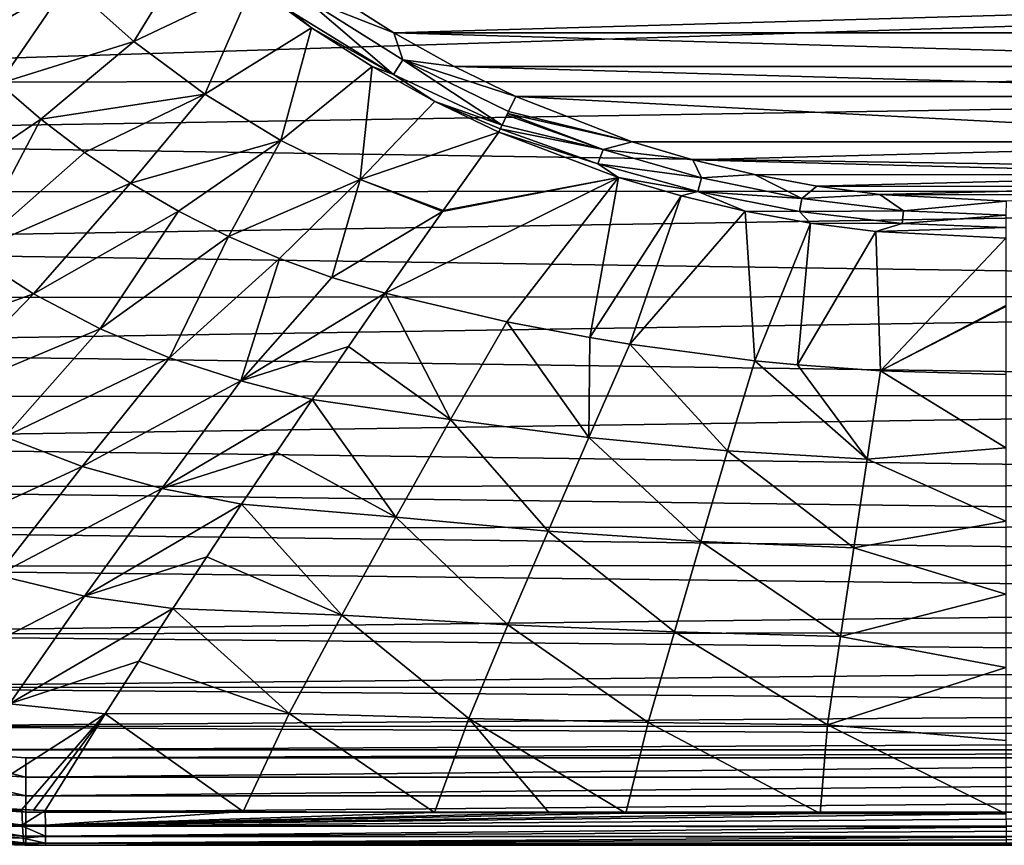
# Model space of a CAD drawing. Header units: metres. Extents: x -23 to 23, y -199 to 23.
# Tile 3 of 112: x -11 to 0, y -199 to -190. Entities that reach past the tile are written whole.
import ezdxf

# ---------------------------------------------------------------- set-up
doc = ezdxf.new("R2010")
doc.units = ezdxf.units.M
doc.layers.add('solid_509541_180_SW0001', color=7, linetype='CONTINUOUS')

msp = doc.modelspace()

# ---------------------------------------------------------------- linework, layer by layer
at = {"layer": 'solid_509541_180_SW0001'}
for points in [[(-9.252033, -188.639175, 231.221252), (-9.97134, -189.814896, 232.160309), (-10.722588, -189.1436, 232.001312)], [(-9.252033, -188.639175, 231.221252), (-8.612554, -189.168823, 231.362503), (-9.97134, -189.814896, 232.160309)], [(-20.209421, -189, 243), (-20.11816, -190.278244, 243), (20.209421, -189, 243)], [(-20.11816, -190.278244, 243), (20.120251, -190.262665, 243), (20.209421, -189, 243)], [(-10.722588, -189.1436, 232.001312), (-11.955863, -189.860336, 232.924286), (-12.370311, -189.403473, 232.838303)], [(-10.722588, -189.1436, 232.001312), (-11.510995, -190.293823, 233.009949), (-11.955863, -189.860336, 232.924286)], [(-9.97134, -189.814896, 232.160309), (-11.510995, -190.293823, 233.009949), (-10.722588, -189.1436, 232.001312)], [(-8.612554, -189.168823, 231.362503), (-9.159111, -190.41713, 232.312042), (-9.97134, -189.814896, 232.160309)], [(-8.612554, -189.168823, 231.362503), (-7.942437, -189.657379, 231.49501), (-9.159111, -190.41713, 232.312042)], [(-8.168844, -189.47435, 231.436356), (-7.942437, -189.657379, 231.49501), (-8.612554, -189.168823, 231.362503)], [(-8.032811, -189.310028, 231.328018), (-7.00144, -190.192108, 231.623062), (-8.168844, -189.47435, 231.436356)], [(-8.032811, -189.310028, 231.328018), (-7.667282, -189.287598, 231.300415), (-6.999511, -189.716263, 231.415268)], [(-8.032811, -189.310028, 231.328018), (-6.999511, -189.716263, 231.415268), (-6.894954, -190.024811, 231.518127)], [(-8.032811, -189.310028, 231.328018), (-6.894954, -190.024811, 231.518127), (-7.00144, -190.192108, 231.623062)], [(-6.999511, -189.716263, 231.415268), (-7.667282, -189.287598, 231.300415), (7.67481, -189.288803, 231.300735)], [(-6.999511, -189.716263, 231.415268), (7.67481, -189.288803, 231.300735), (7.008905, -189.71701, 231.415466)], [(-8.168844, -189.47435, 231.436356), (-7.00144, -190.192108, 231.623062), (-7.942437, -189.657379, 231.49501)], [(-7.942437, -189.657379, 231.49501), (-8.293336, -190.944794, 232.454742), (-9.159111, -190.41713, 232.312042)], [(-7.942437, -189.657379, 231.49501), (-7.246332, -190.101944, 231.617935), (-8.293336, -190.944794, 232.454742)], [(-7.00144, -190.192108, 231.623062), (-7.246332, -190.101944, 231.617935), (-7.942437, -189.657379, 231.49501)], [(-6.999511, -189.716263, 231.415268), (7.008905, -189.71701, 231.415466), (6.323131, -190.102386, 231.518738)], [(-6.310868, -190.102432, 231.518753), (-6.999511, -189.716263, 231.415268), (6.323131, -190.102386, 231.518738)], [(-6.894954, -190.024811, 231.518127), (-6.999511, -189.716263, 231.415268), (-6.310868, -190.102432, 231.518753)], [(-9.97134, -189.814896, 232.160309), (-11.037202, -190.702026, 233.094925), (-11.510995, -190.293823, 233.009949)], [(-9.159111, -190.41713, 232.312042), (-11.037202, -190.702026, 233.094925), (-9.97134, -189.814896, 232.160309)], [(-6.894954, -190.024811, 231.518127), (-5.762351, -190.772079, 231.76915), (-7.00144, -190.192108, 231.623062)], [(-6.894954, -190.024811, 231.518127), (-6.310868, -190.102432, 231.518753), (-5.605329, -190.44487, 231.610504)], [(-6.894954, -190.024811, 231.518127), (-5.605329, -190.44487, 231.610504), (-5.686886, -190.614532, 231.673813)], [(-6.894954, -190.024811, 231.518127), (-5.686886, -190.614532, 231.673813), (-5.762351, -190.772079, 231.76915)], [(-7.246332, -190.101944, 231.617935), (-7.384065, -191.392838, 232.586517), (-8.293336, -190.944794, 232.454742)], [(-7.246332, -190.101944, 231.617935), (-6.530007, -190.499802, 231.730423), (-7.384065, -191.392838, 232.586517)], [(-7.00144, -190.192108, 231.623062), (-6.530007, -190.499802, 231.730423), (-7.246332, -190.101944, 231.617935)], [(-6.310868, -190.102432, 231.518753), (6.323131, -190.102386, 231.518738), (5.621308, -190.443909, 231.610245)], [(-5.605329, -190.44487, 231.610504), (-6.310868, -190.102432, 231.518753), (5.621308, -190.443909, 231.610245)], [(-20.11816, -190.278244, 243), (-20.003981, -190.911911, 243), (20.120251, -190.262665, 243)], [(-20.003981, -190.911911, 243), (19.851479, -191.512939, 243), (20.120251, -190.262665, 243)], [(-11.510995, -190.293823, 233.009949), (-11.037202, -190.702026, 233.094925), (-12.523894, -191.710052, 234.34166)], [(-7.00144, -190.192108, 231.623062), (-5.762351, -190.772079, 231.76915), (-6.530007, -190.499802, 231.730423)], [(-9.159111, -190.41713, 232.312042), (-10.536251, -191.08284, 233.178802), (-11.037202, -190.702026, 233.094925)], [(-9.159111, -190.41713, 232.312042), (-10.010095, -191.434265, 233.261093), (-10.536251, -191.08284, 233.178802)], [(-8.293336, -190.944794, 232.454742), (-10.010095, -191.434265, 233.261093), (-9.159111, -190.41713, 232.312042)], [(-6.530007, -190.499802, 231.730423), (-5.799133, -190.849121, 231.831894), (-7.384065, -191.392838, 232.586517)], [(-5.782494, -190.814255, 231.801971), (-5.799133, -190.849121, 231.831894), (-6.530007, -190.499802, 231.730423)], [(-5.762351, -190.772079, 231.76915), (-5.782494, -190.814255, 231.801971), (-6.530007, -190.499802, 231.730423)], [(-5.686886, -190.614532, 231.673813), (-5.605329, -190.44487, 231.610504), (-4.272701, -190.960205, 231.748581)], [(-5.605329, -190.44487, 231.610504), (5.621308, -190.443909, 231.610245), (4.287943, -190.960449, 231.748657)], [(-4.272701, -190.960205, 231.748581), (-5.605329, -190.44487, 231.610504), (4.287943, -190.960449, 231.748657)], [(-5.686886, -190.614532, 231.673813), (-5.69813, -190.63797, 231.685547), (-5.762351, -190.772079, 231.76915)], [(-5.686886, -190.614532, 231.673813), (-4.272701, -190.960205, 231.748581), (-5.69813, -190.63797, 231.685547)], [(-11.037202, -190.702026, 233.094925), (-11.844543, -192.233231, 234.433395), (-12.523894, -191.710052, 234.34166)], [(-11.037202, -190.702026, 233.094925), (-10.536251, -191.08284, 233.178802), (-11.844543, -192.233231, 234.433395)], [(-5.69813, -190.63797, 231.685547), (-5.707743, -190.65802, 231.696228), (-5.762351, -190.772079, 231.76915)], [(-4.605062, -191.050293, 231.793747), (-5.762351, -190.772079, 231.76915), (-5.707743, -190.65802, 231.696228)], [(-4.605062, -191.050293, 231.793747), (-5.707743, -190.65802, 231.696228), (-5.69813, -190.63797, 231.685547)], [(-4.605062, -191.050293, 231.793747), (-5.69813, -190.63797, 231.685547), (-4.272701, -190.960205, 231.748581)], [(-5.799133, -190.849121, 231.831894), (-6.434978, -191.746902, 232.695175), (-7.384065, -191.392838, 232.586517)], [(-4.431066, -191.36998, 231.987503), (-6.434978, -191.746902, 232.695175), (-5.799133, -190.849121, 231.831894)], [(-4.666661, -191.213776, 231.899948), (-5.799133, -190.849121, 231.831894), (-5.782494, -190.814255, 231.801971)], [(-4.666661, -191.213776, 231.899948), (-4.431066, -191.36998, 231.987503), (-5.799133, -190.849121, 231.831894)], [(-4.605062, -191.050293, 231.793747), (-5.782494, -190.814255, 231.801971), (-5.762351, -190.772079, 231.76915)], [(-4.605062, -191.050293, 231.793747), (-4.666661, -191.213776, 231.899948), (-5.782494, -190.814255, 231.801971)], [(-20.003981, -190.911911, 243), (-19.844589, -191.536469, 243), (19.851479, -191.512939, 243)], [(-8.293336, -190.944794, 232.454742), (-9.461053, -191.754333, 233.341354), (-10.010095, -191.434265, 233.261093)], [(-8.293336, -190.944794, 232.454742), (-8.891977, -192.041321, 233.419052), (-9.461053, -191.754333, 233.341354)], [(-7.384065, -191.392838, 232.586517), (-8.891977, -192.041321, 233.419052), (-8.293336, -190.944794, 232.454742)], [(-4.605062, -191.050293, 231.793747), (-4.272701, -190.960205, 231.748581), (-3.580472, -191.166473, 231.803848)], [(-3.580472, -191.166473, 231.803848), (-4.272701, -190.960205, 231.748581), (4.287943, -190.960449, 231.748657)], [(-3.580472, -191.166473, 231.803848), (4.287943, -190.960449, 231.748657), (2.888651, -191.337479, 231.84967)], [(-10.536251, -191.08284, 233.178802), (-10.010095, -191.434265, 233.261093), (-11.844543, -192.233231, 234.433395)], [(-4.605062, -191.050293, 231.793747), (-3.481167, -191.37468, 231.879013), (-4.666661, -191.213776, 231.899948)], [(-4.605062, -191.050293, 231.793747), (-3.580472, -191.166473, 231.803848), (-3.481167, -191.37468, 231.879013)], [(-2.875201, -191.336594, 231.849442), (-3.580472, -191.166473, 231.803848), (2.888651, -191.337479, 231.84967)], [(-3.481167, -191.37468, 231.879013), (-3.580472, -191.166473, 231.803848), (-2.875201, -191.336594, 231.849442)], [(-4.666661, -191.213776, 231.899948), (-3.524218, -191.528702, 231.977753), (-4.431066, -191.36998, 231.987503)], [(-3.481167, -191.37468, 231.879013), (-3.524218, -191.528702, 231.977753), (-4.666661, -191.213776, 231.899948)], [(-7.384065, -191.392838, 232.586517), (-8.306251, -192.293671, 233.493698), (-8.891977, -192.041321, 233.419052)], [(-7.384065, -191.392838, 232.586517), (-7.70728, -192.510178, 233.564789), (-8.306251, -192.293671, 233.493698)], [(-6.442265, -191.757187, 232.705215), (-7.70728, -192.510178, 233.564789), (-7.384065, -191.392838, 232.586517)], [(-6.434978, -191.746902, 232.695175), (-6.442265, -191.757187, 232.705215), (-7.384065, -191.392838, 232.586517)], [(-4.431066, -191.36998, 231.987503), (-5.708632, -193.017014, 233.764923), (-7.097719, -192.689972, 233.631851)], [(-4.431066, -191.36998, 231.987503), (-7.097719, -192.689972, 233.631851), (-6.442265, -191.757187, 232.705215)], [(-4.431066, -191.36998, 231.987503), (-6.442265, -191.757187, 232.705215), (-6.434978, -191.746902, 232.695175)], [(-4.431066, -191.36998, 231.987503), (-4.757902, -193.198853, 233.839798), (-5.708632, -193.017014, 233.764923)], [(-4.431066, -191.36998, 231.987503), (-3.713388, -191.580292, 232.050842), (-4.757902, -193.198853, 233.839798)], [(-3.524218, -191.528702, 231.977753), (-3.713388, -191.580292, 232.050842), (-4.431066, -191.36998, 231.987503)], [(-3.481167, -191.37468, 231.879013), (-2.333937, -191.608765, 231.940628), (-3.524218, -191.528702, 231.977753)], [(-3.481167, -191.37468, 231.879013), (-2.875201, -191.336594, 231.849442), (-2.333937, -191.608765, 231.940628)], [(-2.160775, -191.469467, 231.88504), (-2.875201, -191.336594, 231.849442), (2.888651, -191.337479, 231.84967)], [(-2.333937, -191.608765, 231.940628), (-2.875201, -191.336594, 231.849442), (-2.160775, -191.469467, 231.88504)], [(-2.160775, -191.469467, 231.88504), (2.888651, -191.337479, 231.84967), (2.172566, -191.470474, 231.885315)], [(-19.844589, -191.536469, 243), (-19.640835, -192.148193, 243), (19.851479, -191.512939, 243)], [(-19.640835, -192.148193, 243), (19.405403, -192.718338, 243), (19.851479, -191.512939, 243)], [(-10.010095, -191.434265, 233.261093), (-11.120086, -192.696808, 234.523514), (-11.844543, -192.233231, 234.433395)], [(-10.010095, -191.434265, 233.261093), (-9.461053, -191.754333, 233.341354), (-11.120086, -192.696808, 234.523514)], [(-3.524218, -191.528702, 231.977753), (-2.97965, -191.754211, 232.10347), (-3.713388, -191.580292, 232.050842)], [(-3.524218, -191.528702, 231.977753), (-2.361312, -191.756454, 232.034409), (-2.97965, -191.754211, 232.10347)], [(-2.333937, -191.608765, 231.940628), (-2.361312, -191.756454, 232.034409), (-3.524218, -191.528702, 231.977753)], [(-2.333937, -191.608765, 231.940628), (-2.160775, -191.469467, 231.88504), (-1.441317, -191.564423, 231.910477)], [(-1.441317, -191.564423, 231.910477), (-2.160775, -191.469467, 231.88504), (2.172566, -191.470474, 231.885315)], [(-1.441317, -191.564423, 231.910477), (2.172566, -191.470474, 231.885315), (1.450598, -191.565369, 231.910736)], [(-3.713388, -191.580292, 232.050842), (-4.299224, -193.274734, 233.87114), (-4.757902, -193.198853, 233.839798)], [(-3.713388, -191.580292, 232.050842), (-2.97965, -191.754211, 232.10347), (-4.299224, -193.274734, 233.87114)], [(-2.333937, -191.608765, 231.940628), (-1.170947, -191.750458, 231.977982), (-2.361312, -191.756454, 232.034409)], [(-2.333937, -191.608765, 231.940628), (-1.441317, -191.564423, 231.910477), (-1.170947, -191.750458, 231.977982)], [(-1.441317, -191.564423, 231.910477), (1.450598, -191.565369, 231.910736), (0.002539, -191.640289, 231.930817)], [(-1.170947, -191.750458, 231.977982), (-1.441317, -191.564423, 231.910477), (0.002539, -191.640289, 231.930817)], [(-1.170947, -191.750458, 231.977982), (0.002539, -191.640289, 231.930817), (0.000664, -191.797897, 231.990479)], [(-9.461053, -191.754333, 233.341354), (-10.357149, -193.096664, 234.61116), (-11.120086, -192.696808, 234.523514)], [(-9.461053, -191.754333, 233.341354), (-8.891977, -192.041321, 233.419052), (-10.357149, -193.096664, 234.61116)], [(-6.442265, -191.757187, 232.705215), (-7.097719, -192.689972, 233.631851), (-7.70728, -192.510178, 233.564789)], [(-2.97965, -191.754211, 232.10347), (-2.870994, -193.462524, 233.948685), (-4.299224, -193.274734, 233.87114)], [(-2.97965, -191.754211, 232.10347), (-2.235614, -191.890076, 232.14476), (-2.870994, -193.462524, 233.948685)], [(-2.361312, -191.756454, 232.034409), (-2.235614, -191.890076, 232.14476), (-2.97965, -191.754211, 232.10347)], [(-1.170947, -191.750458, 231.977982), (-1.184288, -191.894608, 232.06897), (-2.361312, -191.756454, 232.034409)], [(-2.361312, -191.756454, 232.034409), (-1.184288, -191.894608, 232.06897), (-2.235614, -191.890076, 232.14476)], [(-1.170947, -191.750458, 231.977982), (0.000664, -191.797897, 231.990479), (-1.184288, -191.894608, 232.06897)], [(-1.184288, -191.894608, 232.06897), (0.000664, -191.797897, 231.990479), (-0.000938, -191.94101, 232.080658)], [(-2.235614, -191.890076, 232.14476), (-2.3848, -193.509842, 233.968201), (-2.870994, -193.462524, 233.948685)], [(-2.235614, -191.890076, 232.14476), (-1.487234, -191.986893, 232.174271), (-2.3848, -193.509842, 233.968201)], [(-1.184288, -191.894608, 232.06897), (-1.487234, -191.986893, 232.174271), (-2.235614, -191.890076, 232.14476)], [(-1.184288, -191.894608, 232.06897), (-0.000938, -191.94101, 232.080658), (-1.487234, -191.986893, 232.174271)], [(-0.000938, -191.94101, 232.080658), (0, -192.063126, 232.197327), (-1.487234, -191.986893, 232.174271)], [(-8.891977, -192.041321, 233.419052), (-9.563792, -193.429443, 234.695419), (-10.357149, -193.096664, 234.61116)], [(-8.891977, -192.041321, 233.419052), (-8.306251, -192.293671, 233.493698), (-9.563792, -193.429443, 234.695419)], [(-1.487234, -191.986893, 232.174271), (-1.43392, -193.578079, 233.996552), (-2.3848, -193.509842, 233.968201)], [(-1.487234, -191.986893, 232.174271), (0, -192.063126, 232.197327), (-1.43392, -193.578079, 233.996552)], [(0, -192.063126, 232.197327), (0, -192.832413, 233.095901), (-1.43392, -193.578079, 233.996552)], [(-19.640835, -192.148193, 243), (-19.393793, -192.743805, 243), (19.405403, -192.718338, 243)], [(-11.844543, -192.233231, 234.433395), (-11.120086, -192.696808, 234.523514), (-13.101032, -193.409363, 235.747681)], [(-8.306251, -192.293671, 233.493698), (-8.748909, -193.692703, 234.775406), (-9.563792, -193.429443, 234.695419)], [(-8.306251, -192.293671, 233.493698), (-7.70728, -192.510178, 233.564789), (-8.748909, -193.692703, 234.775406)], [(-7.70728, -192.510178, 233.564789), (-7.097719, -192.689972, 233.631851), (-8.748909, -193.692703, 234.775406)], [(-19.393793, -192.743805, 243), (-19.104696, -193.320236, 243), (19.405403, -192.718338, 243)], [(-19.104696, -193.320236, 243), (18.791916, -193.848175, 243), (19.405403, -192.718338, 243)], [(-11.120086, -192.696808, 234.523514), (-12.297504, -193.910553, 235.822861), (-13.101032, -193.409363, 235.747681)], [(-11.120086, -192.696808, 234.523514), (-10.357149, -193.096664, 234.61116), (-12.297504, -193.910553, 235.822861)], [(-7.097719, -192.689972, 233.631851), (-7.519381, -193.300079, 234.251083), (-8.748909, -193.692703, 234.775406)], [(-6.34963, -194.133286, 234.95668), (-7.519381, -193.300079, 234.251083), (-7.097719, -192.689972, 233.631851)], [(-5.708632, -193.017014, 233.764923), (-6.34963, -194.133286, 234.95668), (-7.097719, -192.689972, 233.631851)], [(0, -192.832413, 233.095901), (0, -192.841583, 233.106613), (-1.43392, -193.578079, 233.996552)], [(0, -192.841583, 233.106613), (0, -193.620041, 234.015884), (-1.43392, -193.578079, 233.996552)], [(-10.357149, -193.096664, 234.61116), (-11.44793, -194.33255, 235.896393), (-12.297504, -193.910553, 235.822861)], [(-10.357149, -193.096664, 234.61116), (-9.563792, -193.429443, 234.695419), (-11.44793, -194.33255, 235.896393)], [(-4.771237, -194.341644, 235.054276), (-6.34963, -194.133286, 234.95668), (-5.708632, -193.017014, 233.764923)], [(-4.757902, -193.198853, 233.839798), (-4.771237, -194.341644, 235.054276), (-5.708632, -193.017014, 233.764923)], [(-4.757902, -193.198853, 233.839798), (-4.299224, -193.274734, 233.87114), (-4.771237, -194.341644, 235.054276)], [(-19.104696, -193.320236, 243), (-18.775122, -193.874405, 243), (18.791916, -193.848175, 243)], [(-7.519381, -193.300079, 234.251083), (-7.933342, -193.904709, 234.87059), (-8.748909, -193.692703, 234.775406)], [(-6.34963, -194.133286, 234.95668), (-7.933342, -193.904709, 234.87059), (-7.519381, -193.300079, 234.251083)], [(-3.181888, -194.493912, 235.125626), (-4.771237, -194.341644, 235.054276), (-4.299224, -193.274734, 233.87114)], [(-2.870994, -193.462524, 233.948685), (-3.181888, -194.493912, 235.125626), (-4.299224, -193.274734, 233.87114)], [(-9.563792, -193.429443, 234.695419), (-10.562878, -194.671021, 235.967422), (-11.44793, -194.33255, 235.896393)], [(-9.563792, -193.429443, 234.695419), (-8.748909, -193.692703, 234.775406), (-10.562878, -194.671021, 235.967422)], [(-1.587676, -194.588638, 235.17012), (-3.181888, -194.493912, 235.125626), (-2.870994, -193.462524, 233.948685)], [(-2.3848, -193.509842, 233.968201), (-1.587676, -194.588638, 235.17012), (-2.870994, -193.462524, 233.948685)], [(-2.3848, -193.509842, 233.968201), (-1.43392, -193.578079, 233.996552), (-1.587676, -194.588638, 235.17012)], [(0, -194.457321, 234.993881), (-1.587676, -194.588638, 235.17012), (-1.43392, -193.578079, 233.996552)], [(0, -193.620041, 234.015884), (0, -194.457321, 234.993881), (-1.43392, -193.578079, 233.996552)], [(-8.748909, -193.692703, 234.775406), (-9.653949, -194.922958, 236.035141), (-10.562878, -194.671021, 235.967422)], [(-8.748909, -193.692703, 234.775406), (-7.933342, -193.904709, 234.87059), (-9.653949, -194.922958, 236.035141)], [(-18.775122, -193.874405, 243), (-18.406805, -194.403473, 243), (18.791916, -193.848175, 243)], [(-18.406805, -194.403473, 243), (18.023361, -194.879639, 243), (18.791916, -193.848175, 243)], [(-7.933342, -193.904709, 234.87059), (-8.341029, -194.505981, 235.492538), (-9.653949, -194.922958, 236.035141)], [(-6.978098, -195.252121, 236.165024), (-8.341029, -194.505981, 235.492538), (-7.933342, -193.904709, 234.87059)], [(-6.34963, -194.133286, 234.95668), (-6.978098, -195.252121, 236.165024), (-7.933342, -193.904709, 234.87059)], [(-5.236171, -195.410583, 236.247192), (-6.978098, -195.252121, 236.165024), (-6.34963, -194.133286, 234.95668)], [(-4.771237, -194.341644, 235.054276), (-5.236171, -195.410583, 236.247192), (-6.34963, -194.133286, 234.95668)], [(-11.44793, -194.33255, 235.896393), (-10.562878, -194.671021, 235.967422), (-12.510575, -195.566635, 237.218567)], [(-3.48853, -195.526901, 236.307404), (-5.236171, -195.410583, 236.247192), (-4.771237, -194.341644, 235.054276)], [(-3.181888, -194.493912, 235.125626), (-3.48853, -195.526901, 236.307404), (-4.771237, -194.341644, 235.054276)], [(-18.406805, -194.403473, 243), (-18.001612, -194.904755, 243), (18.023361, -194.879639, 243)], [(0, -194.457321, 234.993881), (0, -195.294312, 235.971542), (-1.587676, -194.588638, 235.17012)], [(-8.341029, -194.505981, 235.492538), (-8.740117, -195.100647, 236.11348), (-9.653949, -194.922958, 236.035141)], [(-6.978098, -195.252121, 236.165024), (-8.740117, -195.100647, 236.11348), (-8.341029, -194.505981, 235.492538)], [(-1.739737, -195.600052, 236.345322), (-3.48853, -195.526901, 236.307404), (-3.181888, -194.493912, 235.125626)], [(-1.587676, -194.588638, 235.17012), (-1.739737, -195.600052, 236.345322), (-3.181888, -194.493912, 235.125626)], [(-10.562878, -194.671021, 235.967422), (-11.537244, -195.911514, 237.271729), (-12.510575, -195.566635, 237.218567)], [(-10.562878, -194.671021, 235.967422), (-9.653949, -194.922958, 236.035141), (-11.537244, -195.911514, 237.271729)], [(0, -195.294312, 235.971542), (-1.739737, -195.600052, 236.345322), (-1.587676, -194.588638, 235.17012)], [(-18.001612, -194.904755, 243), (17.585182, -195.352127, 243), (18.023361, -194.879639, 243)], [(-18.001612, -194.904755, 243), (-17.561544, -195.375763, 243), (17.585182, -195.352127, 243)], [(-9.653949, -194.922958, 236.035141), (-10.537664, -196.152756, 237.322571), (-11.537244, -195.911514, 237.271729)], [(-9.653949, -194.922958, 236.035141), (-8.740117, -195.100647, 236.11348), (-10.537664, -196.152756, 237.322571)], [(-8.740117, -195.100647, 236.11348), (-9.139218, -195.702026, 236.747223), (-10.537664, -196.152756, 237.322571)], [(-7.594712, -196.371857, 237.388504), (-9.139218, -195.702026, 236.747223), (-8.740117, -195.100647, 236.11348)], [(-6.978098, -195.252121, 236.165024), (-7.594712, -196.371857, 237.388504), (-8.740117, -195.100647, 236.11348)], [(-17.561544, -195.375763, 243), (17.114168, -195.792191, 243), (17.585182, -195.352127, 243)], [(-5.693834, -196.480789, 237.449112), (-7.594712, -196.371857, 237.388504), (-6.978098, -195.252121, 236.165024)], [(-5.236171, -195.410583, 236.247192), (-5.693834, -196.480789, 237.449112), (-6.978098, -195.252121, 236.165024)], [(0, -195.294312, 235.971542), (-0.000001, -196.131027, 236.948868), (-1.739737, -195.600052, 236.345322)], [(-17.561544, -195.375763, 243), (-17.089056, -195.81395, 243), (17.114168, -195.792191, 243)], [(-3.791384, -196.561096, 237.493637), (-5.693834, -196.480789, 237.449112), (-5.236171, -195.410583, 236.247192)], [(-3.48853, -195.526901, 236.307404), (-3.791384, -196.561096, 237.493637), (-5.236171, -195.410583, 236.247192)], [(-1.890373, -196.612228, 237.522049), (-3.791384, -196.561096, 237.493637), (-3.48853, -195.526901, 236.307404)], [(-1.739737, -195.600052, 236.345322), (-1.890373, -196.612228, 237.522049), (-3.48853, -195.526901, 236.307404)], [(-0.000001, -196.131027, 236.948868), (-1.890373, -196.612228, 237.522049), (-1.739737, -195.600052, 236.345322)], [(-17.089056, -195.81395, 243), (16.612886, -196.197388, 243), (17.114168, -195.792191, 243)], [(-17.089056, -195.81395, 243), (-16.057602, -196.582504, 243), (16.612886, -196.197388, 243)], [(-9.139218, -195.702026, 236.747223), (-9.526858, -196.293411, 237.375839), (-10.537664, -196.152756, 237.322571)], [(-7.594712, -196.371857, 237.388504), (-9.526858, -196.293411, 237.375839), (-9.139218, -195.702026, 236.747223)], [(-11.537244, -195.911514, 237.271729), (-10.537664, -196.152756, 237.322571), (-12.482096, -197.151657, 238.603638)], [(-0.000001, -196.131027, 236.948868), (0, -196.967453, 237.925873), (-1.890373, -196.612228, 237.522049)], [(-16.057602, -196.582504, 243), (16.08383, -196.565704, 243), (16.612886, -196.197388, 243)], [(-10.537664, -196.152756, 237.322571), (-11.395926, -197.382721, 238.633713), (-12.482096, -197.151657, 238.603638)], [(-10.537664, -196.152756, 237.322571), (-9.526858, -196.293411, 237.375839), (-11.395926, -197.382721, 238.633713)], [(-9.526858, -196.293411, 237.375839), (-9.917291, -196.897369, 238.022705), (-11.395926, -197.382721, 238.633713)], [(-8.197195, -197.492599, 238.625137), (-9.917291, -196.897369, 238.022705), (-9.526858, -196.293411, 237.375839)], [(-7.594712, -196.371857, 237.388504), (-8.197195, -197.492599, 238.625137), (-9.526858, -196.293411, 237.375839)], [(-6.142838, -197.552246, 238.658905), (-8.197195, -197.492599, 238.625137), (-7.594712, -196.371857, 237.388504)], [(-5.693834, -196.480789, 237.449112), (-6.142838, -197.552246, 238.658905), (-7.594712, -196.371857, 237.388504)], [(-4.089733, -197.596436, 238.683807), (-6.142838, -197.552246, 238.658905), (-5.693834, -196.480789, 237.449112)], [(-3.791384, -196.561096, 237.493637), (-4.089733, -197.596436, 238.683807), (-5.693834, -196.480789, 237.449112)], [(-16.057602, -196.582504, 243), (15.529664, -196.895279, 243), (16.08383, -196.565704, 243)], [(-16.057602, -196.582504, 243), (-14.92776, -197.195984, 243), (15.529664, -196.895279, 243)], [(-2.039318, -197.625092, 238.70018), (-4.089733, -197.596436, 238.683807), (-3.791384, -196.561096, 237.493637)], [(-1.890373, -196.612228, 237.522049), (-2.039318, -197.625092, 238.70018), (-3.791384, -196.561096, 237.493637)], [(0, -196.967453, 237.925873), (-2.039318, -197.625092, 238.70018), (-1.890373, -196.612228, 237.522049)], [(-14.92776, -197.195984, 243), (14.953238, -197.184372, 243), (15.529664, -196.895279, 243)], [(-9.917291, -196.897369, 238.022705), (-10.300153, -197.499008, 238.671097), (-11.395926, -197.382721, 238.633713)], [(-8.197195, -197.492599, 238.625137), (-10.300153, -197.499008, 238.671097), (-9.917291, -196.897369, 238.022705)], [(0, -196.967453, 237.925873), (0.000008, -197.803604, 238.902542), (-2.039318, -197.625092, 238.70018)], [(-14.92776, -197.195984, 243), (14.35762, -197.431412, 243), (14.953238, -197.184372, 243)], [(-14.92776, -197.195984, 243), (-13.722374, -197.642059, 243), (14.35762, -197.431412, 243)], [(-11.395926, -197.382721, 238.633713), (-10.300153, -197.499008, 238.671097), (-11.938416, -198.543625, 239.858078)], [(-13.722374, -197.642059, 243), (13.745911, -197.635178, 243), (14.35762, -197.431412, 243)], [(-10.300153, -197.499008, 238.671097), (-11.254908, -198.592438, 239.861954), (-11.938416, -198.543625, 239.858078)], [(-10.300153, -197.499008, 238.671097), (-11.118888, -198.59758, 239.863861), (-11.254908, -198.592438, 239.861954)], [(-10.300153, -197.499008, 238.671097), (-10.984951, -198.602631, 239.867676), (-11.118888, -198.59758, 239.863861)], [(-8.721207, -198.614899, 239.871063), (-10.984951, -198.602631, 239.867676), (-10.300153, -197.499008, 238.671097)], [(-8.197195, -197.492599, 238.625137), (-8.721207, -198.614899, 239.871063), (-10.300153, -197.499008, 238.671097)], [(-6.534456, -198.624863, 239.874146), (-8.721207, -198.614899, 239.871063), (-8.197195, -197.492599, 238.625137)], [(-6.142838, -197.552246, 238.658905), (-6.534456, -198.624863, 239.874146), (-8.197195, -197.492599, 238.625137)], [(-5.224416, -198.629776, 239.875732), (-6.534456, -198.624863, 239.874146), (-6.142838, -197.552246, 238.658905)], [(-4.347764, -198.632568, 239.876617), (-5.224416, -198.629776, 239.875732), (-6.142838, -197.552246, 238.658905)], [(-4.089733, -197.596436, 238.683807), (-4.347764, -198.632568, 239.876617), (-6.142838, -197.552246, 238.658905)], [(-2.123007, -198.637558, 239.878128), (-4.347764, -198.632568, 239.876617), (-4.089733, -197.596436, 238.683807)], [(-2.039318, -197.625092, 238.70018), (-2.123007, -198.637558, 239.878128), (-4.089733, -197.596436, 238.683807)], [(-13.722374, -197.642059, 243), (13.12136, -197.794556, 243), (13.745911, -197.635178, 243)], [(-13.722374, -197.642059, 243), (-12.472114, -197.910828, 243), (13.12136, -197.794556, 243)], [(0.000023, -198.639481, 239.878891), (-2.123007, -198.637558, 239.878128), (-2.039318, -197.625092, 238.70018)], [(0.000008, -197.803604, 238.902542), (0.000023, -198.639481, 239.878891), (-2.039318, -197.625092, 238.70018)], [(-12.472114, -197.910828, 243), (12.487698, -197.908737, 243), (13.12136, -197.794556, 243)], [(-11.209466, -198.22142, 242.975174), (-12.472114, -197.910828, 243), (-12.522476, -198.127304, 242.975174)], [(-12.472114, -197.910828, 243), (-11.209466, -198, 243), (12.487698, -197.908737, 243)], [(-11.209466, -198.22142, 242.975174), (-11.209466, -198, 243), (-12.472114, -197.910828, 243)], [(-11.209466, -198, 243), (11.209465, -198, 243), (12.487698, -197.908737, 243)], [(-11.209466, -198.22142, 242.975174), (11.209465, -198, 243), (-11.209466, -198, 243)], [(11.209465, -198.22142, 242.975174), (11.209465, -198, 243), (-11.209466, -198.22142, 242.975174)], [(-12.522476, -198.127304, 242.975174), (-12.552612, -198.336792, 242.901352), (-11.209466, -198.433075, 242.901352)], [(-11.209466, -198.22142, 242.975174), (-12.522476, -198.127304, 242.975174), (-11.209466, -198.433075, 242.901352)], [(11.209465, -198.22142, 242.975174), (-11.209466, -198.22142, 242.975174), (-11.209466, -198.433075, 242.901352)], [(11.209465, -198.22142, 242.975174), (-11.209466, -198.433075, 242.901352), (11.209465, -198.433075, 242.901352)], [(-12.552612, -198.336792, 242.901352), (-12.57965, -198.524734, 242.782257), (-11.209466, -198.622971, 242.782257)], [(-11.209466, -198.433075, 242.901352), (-12.552612, -198.336792, 242.901352), (-11.209466, -198.622971, 242.782257)], [(11.209465, -198.433075, 242.901352), (-11.209466, -198.433075, 242.901352), (-11.209466, -198.622971, 242.782257)], [(11.209465, -198.433075, 242.901352), (-11.209466, -198.622971, 242.782257), (11.209465, -198.622971, 242.782257)], [(-12.57965, -198.524734, 242.782257), (-12.602231, -198.681717, 242.62384), (-11.209466, -198.781555, 242.62384)], [(-11.209466, -198.622971, 242.782257), (-12.57965, -198.524734, 242.782257), (-11.209466, -198.781555, 242.62384)], [(-12.513231, -198.668411, 240.099716), (-11.938416, -198.543625, 239.858078), (-11.254908, -198.592438, 239.861954)], [(-11.247012, -198.7659, 240.085052), (-12.513231, -198.668411, 240.099716), (-11.254908, -198.592438, 239.861954)], [(-10.984951, -198.602631, 239.867676), (-11.254908, -198.592438, 239.861954), (-11.118888, -198.59758, 239.863861)], [(-11.247012, -198.7659, 240.085052), (-11.254908, -198.592438, 239.861954), (-10.984951, -198.602631, 239.867676)], [(-10.98388, -198.771881, 240.089432), (-11.247012, -198.7659, 240.085052), (-10.984951, -198.602631, 239.867676)], [(11.209465, -198.622971, 242.782257), (-11.209466, -198.622971, 242.782257), (-11.209466, -198.781555, 242.62384)], [(11.209465, -198.622971, 242.782257), (-11.209466, -198.781555, 242.62384), (11.209465, -198.781555, 242.62384)], [(-10.98388, -198.771881, 240.089432), (-10.984951, -198.602631, 239.867676), (-8.721207, -198.614899, 239.871063)], [(-10.98388, -198.771881, 240.089432), (-8.721207, -198.614899, 239.871063), (-6.534456, -198.624863, 239.874146)], [(-10.98388, -198.771881, 240.089432), (-6.534456, -198.624863, 239.874146), (-5.224416, -198.629776, 239.875732)], [(-12.602231, -198.681717, 242.62384), (-12.619221, -198.79982, 242.434082), (-11.209466, -198.900879, 242.434082)], [(-11.209466, -198.781555, 242.62384), (-12.602231, -198.681717, 242.62384), (-11.209466, -198.900879, 242.434082)], [(-12.513231, -198.668411, 240.099716), (-11.246088, -198.78299, 240.112564), (-12.525303, -198.812408, 240.380661)], [(-11.247012, -198.7659, 240.085052), (-11.246088, -198.78299, 240.112564), (-12.513231, -198.668411, 240.099716)], [(-10.98388, -198.771881, 240.089432), (-5.224416, -198.629776, 239.875732), (-4.347764, -198.632568, 239.876617)], [(-10.98388, -198.771881, 240.089432), (-4.347764, -198.632568, 239.876617), (-2.123007, -198.637558, 239.878128)], [(-10.98388, -198.771881, 240.089432), (-2.123007, -198.637558, 239.878128), (0.000023, -198.639481, 239.878891)], [(0.002406, -198.791122, 240.09082), (-10.98388, -198.771881, 240.089432), (0.000023, -198.639481, 239.878891)], [(-12.619221, -198.79982, 242.434082), (-12.629766, -198.873108, 242.222519), (-11.209466, -198.97493, 242.222519)], [(-11.209466, -198.900879, 242.434082), (-12.619221, -198.79982, 242.434082), (-11.209466, -198.97493, 242.222519)], [(-12.525303, -198.812408, 240.380661), (-11.236481, -198.917297, 240.398376), (-12.528688, -198.894974, 240.685608)], [(-11.246088, -198.78299, 240.112564), (-11.238553, -198.894394, 240.336716), (-12.525303, -198.812408, 240.380661)], [(-11.238553, -198.894394, 240.336716), (-11.236481, -198.917297, 240.398376), (-12.525303, -198.812408, 240.380661)], [(-10.98388, -198.771881, 240.089432), (-11.246088, -198.78299, 240.112564), (-11.247012, -198.7659, 240.085052)], [(-10.98388, -198.771881, 240.089432), (-10.982676, -198.897125, 240.338715), (-11.246088, -198.78299, 240.112564)], [(-10.982676, -198.897125, 240.338715), (-11.238553, -198.894394, 240.336716), (-11.246088, -198.78299, 240.112564)], [(11.209465, -198.781555, 242.62384), (-11.209466, -198.781555, 242.62384), (-11.209466, -198.900879, 242.434082)], [(11.209465, -198.781555, 242.62384), (-11.209466, -198.900879, 242.434082), (11.209465, -198.900879, 242.434082)], [(0.002406, -198.791122, 240.09082), (-10.982676, -198.897125, 240.338715), (-10.98388, -198.771881, 240.089432)], [(0.002406, -198.791122, 240.09082), (0.001465, -198.905563, 240.330566), (-10.982676, -198.897125, 240.338715)], [(-12.629766, -198.873108, 242.222519), (-12.629704, -198.898636, 242.001343), (-11.209466, -199, 242)], [(-11.209466, -198.97493, 242.222519), (-12.629766, -198.873108, 242.222519), (-11.209466, -199, 242)], [(-11.219978, -199, 240.889267), (-11.209466, -199, 242), (-12.629704, -198.898636, 242.001343)], [(-11.932082, -198.974594, 240.909088), (-11.219978, -199, 240.889267), (-12.629704, -198.898636, 242.001343)], [(-12.528688, -198.894974, 240.685608), (-11.226141, -198.988739, 240.705948), (-11.932082, -198.974594, 240.909088)], [(-11.229434, -198.973358, 240.608002), (-11.226141, -198.988739, 240.705948), (-12.528688, -198.894974, 240.685608)], [(-11.236481, -198.917297, 240.398376), (-11.229434, -198.973358, 240.608002), (-12.528688, -198.894974, 240.685608)], [(-10.982676, -198.897125, 240.338715), (-11.236481, -198.917297, 240.398376), (-11.238553, -198.894394, 240.336716)], [(-10.982676, -198.897125, 240.338715), (-10.98138, -198.97406, 240.606857), (-11.236481, -198.917297, 240.398376)], [(-10.98138, -198.97406, 240.606857), (-11.229434, -198.973358, 240.608002), (-11.236481, -198.917297, 240.398376)], [(11.209465, -198.900879, 242.434082), (-11.209466, -198.900879, 242.434082), (-11.209466, -198.97493, 242.222519)], [(11.209465, -198.900879, 242.434082), (-11.209466, -198.97493, 242.222519), (11.209465, -198.97493, 242.222519)], [(0.001465, -198.905563, 240.330566), (-10.98138, -198.97406, 240.606857), (-10.982676, -198.897125, 240.338715)], [(0.001465, -198.905563, 240.330566), (0.00222, -198.976288, 240.588745), (-10.98138, -198.97406, 240.606857)], [(-11.226141, -198.988739, 240.705948), (-11.219978, -199, 240.889267), (-11.932082, -198.974594, 240.909088)], [(-10.98138, -198.97406, 240.606857), (-11.226141, -198.988739, 240.705948), (-11.229434, -198.973358, 240.608002)], [(-10.98138, -198.97406, 240.606857), (-10.980039, -199, 240.884628), (-11.226141, -198.988739, 240.705948)], [(-11.226141, -198.988739, 240.705948), (-11.098688, -199, 240.886047), (-11.219978, -199, 240.889267)], [(-11.226141, -198.988739, 240.705948), (-10.980039, -199, 240.884628), (-11.098688, -199, 240.886047)], [(-11.098688, -199, 240.886047), (-11.209466, -199, 242), (-11.219978, -199, 240.889267)], [(11.209465, -198.97493, 242.222519), (-11.209466, -199, 242), (11.209465, -199, 242)], [(11.209465, -198.97493, 242.222519), (-11.209466, -198.97493, 242.222519), (-11.209466, -199, 242)], [(11.124887, -199, 240.846878), (11.209465, -199, 242), (-11.209466, -199, 242)], [(11.030864, -199, 240.845917), (11.124887, -199, 240.846878), (-11.209466, -199, 242)], [(5.392941, -199, 240.836441), (11.030864, -199, 240.845917), (-11.209466, -199, 242)], [(0.002962, -199, 240.854385), (5.392941, -199, 240.836441), (-11.209466, -199, 242)], [(-5.396637, -199, 240.8629), (0.002962, -199, 240.854385), (-11.209466, -199, 242)], [(-10.980039, -199, 240.884628), (-5.396637, -199, 240.8629), (-11.209466, -199, 242)], [(-11.098688, -199, 240.886047), (-10.980039, -199, 240.884628), (-11.209466, -199, 242)], [(-10.98138, -198.97406, 240.606857), (0.002962, -199, 240.854385), (-5.396637, -199, 240.8629)], [(0.00222, -198.976288, 240.588745), (0.002962, -199, 240.854385), (-10.98138, -198.97406, 240.606857)], [(-10.98138, -198.97406, 240.606857), (-5.396637, -199, 240.8629), (-10.980039, -199, 240.884628)]]:
    msp.add_3dface(points, dxfattribs=at)

doc.saveas('drawing.dxf')
